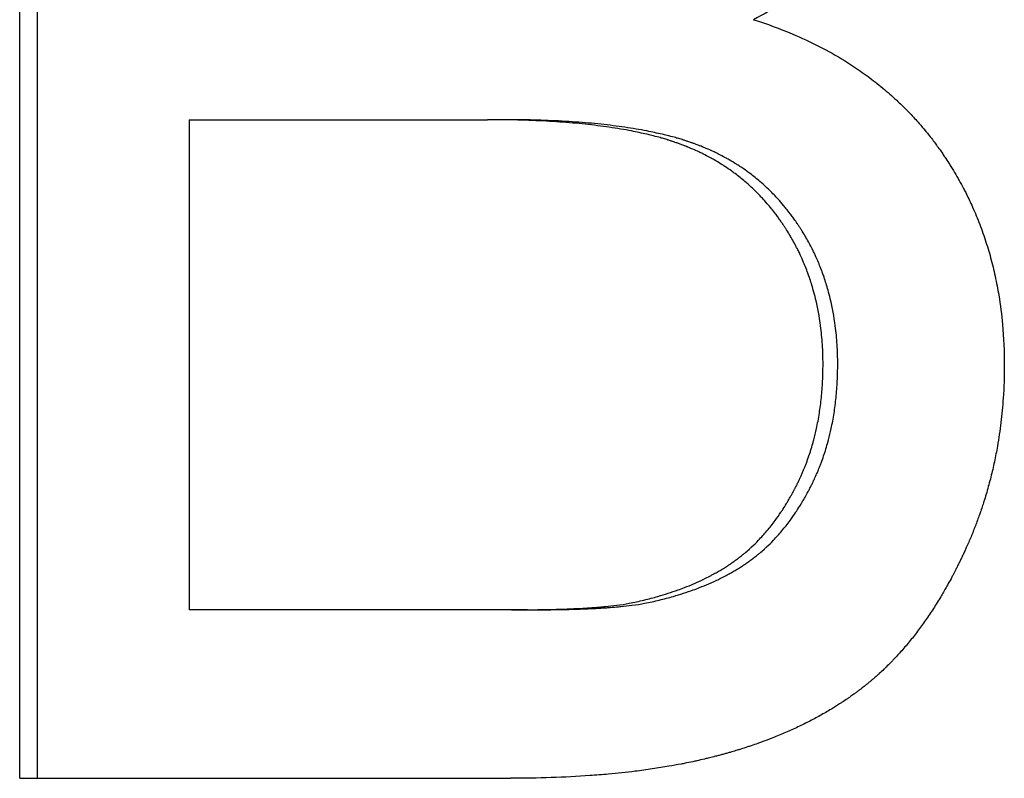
# Model space of a CAD drawing. Extents: x -2.8 to 2.8, y 0 to 10.1.
# Tile 4 of 14: x -1.123 to -0.874, y 7.695 to 7.886. Entities that reach past the tile are written whole.
import ezdxf

# ---------------------------------------------------------------- set-up
doc = ezdxf.new("R2010")
doc.units = 0
doc.header["$MEASUREMENT"] = 0
doc.layers.get('0').update_dxf_attribs({"linetype": 'CONTINUOUS'})

msp = doc.modelspace()

# ---------------------------------------------------------------- linework, layer by layer
for p, q in [((-1.1228, 7.69486), (-1.1228, 8.05486)), ((-1.08002, 7.86114), (-1.08002, 7.73739)), ((-1.08002, 7.86114), (-1.00459, 7.86114)), ((-1.00054, 7.86114), (-1.00459, 7.86114)), ((-0.99856, 7.73739), (-1.08002, 7.73739)), ((-0.99454, 7.73739), (-0.99856, 7.73739)), ((-1.1228, 7.69486), (-0.99882, 7.69486))]:
    msp.add_line(p, q)
msp.add_open_spline([(-1.11827, 7.69486), (-1.11827, 7.81486), (-1.11827, 7.93486), (-1.11827, 8.05486)], degree=3)
for points, knots in [([(-0.8905, 7.96267), (-0.8905, 7.96011), (-0.89061, 7.95757), (-0.89082, 7.95506), (-0.89098, 7.95318), (-0.89121, 7.95131), (-0.89149, 7.94946), (-0.89177, 7.9476), (-0.89212, 7.94576), (-0.89252, 7.94394), (-0.89266, 7.94333), (-0.8928, 7.94272), (-0.89295, 7.94212), (-0.89324, 7.94091), (-0.89357, 7.9397), (-0.89392, 7.9385), (-0.89409, 7.9379), (-0.89427, 7.93731), (-0.89446, 7.93671), (-0.89484, 7.93552), (-0.89524, 7.93433), (-0.89568, 7.93316), (-0.89589, 7.93257), (-0.89611, 7.93198), (-0.89634, 7.93139), (-0.89669, 7.93051), (-0.89704, 7.92964), (-0.89742, 7.92876), (-0.89779, 7.92789), (-0.89818, 7.92702), (-0.89859, 7.92616), (-0.89892, 7.92544), (-0.89927, 7.92472), (-0.89963, 7.924), (-0.8997, 7.92386), (-0.89977, 7.92372), (-0.89984, 7.92357), (-0.90006, 7.92315), (-0.90028, 7.92272), (-0.90051, 7.92229), (-0.90062, 7.92208), (-0.90073, 7.92186), (-0.90085, 7.92165), (-0.90107, 7.92122), (-0.90131, 7.9208), (-0.90154, 7.92037), (-0.90166, 7.92016), (-0.90178, 7.91995), (-0.9019, 7.91974), (-0.90202, 7.91953), (-0.90214, 7.91931), (-0.90226, 7.9191), (-0.9023, 7.91903), (-0.90234, 7.91896), (-0.90238, 7.91889), (-0.90251, 7.91868), (-0.90263, 7.91847), (-0.90275, 7.91826), (-0.90284, 7.91812), (-0.90292, 7.91798), (-0.903, 7.91784), (-0.90305, 7.91777), (-0.90309, 7.9177), (-0.90313, 7.91764), (-0.90321, 7.9175), (-0.9033, 7.91736), (-0.90338, 7.91722), (-0.90343, 7.91715), (-0.90347, 7.91708), (-0.90351, 7.91701), (-0.90364, 7.91681), (-0.90377, 7.9166), (-0.9039, 7.91639), (-0.90399, 7.91626), (-0.90407, 7.91612), (-0.90416, 7.91598), (-0.90434, 7.91571), (-0.90451, 7.91544), (-0.90469, 7.91517), (-0.90478, 7.91503), (-0.90487, 7.9149), (-0.90496, 7.91476), (-0.90523, 7.91436), (-0.90551, 7.91395), (-0.90579, 7.91356), (-0.90597, 7.91329), (-0.90616, 7.91302), (-0.90635, 7.91276), (-0.90673, 7.91223), (-0.90712, 7.91171), (-0.90751, 7.91119), (-0.90771, 7.91093), (-0.9079, 7.91067), (-0.9081, 7.91041), (-0.9087, 7.90964), (-0.90932, 7.90888), (-0.90995, 7.90812), (-0.91037, 7.90762), (-0.9108, 7.90712), (-0.91123, 7.90663), (-0.9121, 7.90565), (-0.913, 7.90468), (-0.91393, 7.90373), (-0.91439, 7.90325), (-0.91486, 7.90278), (-0.91534, 7.90232), (-0.91677, 7.90092), (-0.91826, 7.89956), (-0.91981, 7.89824), (-0.92085, 7.89736), (-0.92191, 7.8965), (-0.923, 7.89566), (-0.92519, 7.89397), (-0.92748, 7.89235), (-0.92989, 7.89081), (-0.93229, 7.88926), (-0.93481, 7.88779), (-0.93743, 7.88639)], [0, 0, 0, 0, 0.166667, 0.166667, 0.166667, 0.291667, 0.291667, 0.291667, 0.416667, 0.416667, 0.416667, 0.458333, 0.458333, 0.458333, 0.541667, 0.541667, 0.541667, 0.583333, 0.583333, 0.583333, 0.666667, 0.666667, 0.666667, 0.708333, 0.708333, 0.708333, 0.770833, 0.770833, 0.770833, 0.833333, 0.833333, 0.833333, 0.885417, 0.885417, 0.885417, 0.895833, 0.895833, 0.895833, 0.927083, 0.927083, 0.927083, 0.942708, 0.942708, 0.942708, 0.973958, 0.973958, 0.973958, 0.989583, 0.989583, 0.989583, 1.005208, 1.005208, 1.005208, 1.010417, 1.010417, 1.010417, 1.026042, 1.026042, 1.026042, 1.036458, 1.036458, 1.036458, 1.041667, 1.041667, 1.041667, 1.052083, 1.052083, 1.052083, 1.057292, 1.057292, 1.057292, 1.072917, 1.072917, 1.072917, 1.083333, 1.083333, 1.083333, 1.104167, 1.104167, 1.104167, 1.114583, 1.114583, 1.114583, 1.145833, 1.145833, 1.145833, 1.166667, 1.166667, 1.166667, 1.208333, 1.208333, 1.208333, 1.229167, 1.229167, 1.229167, 1.291667, 1.291667, 1.291667, 1.333333, 1.333333, 1.333333, 1.416667, 1.416667, 1.416667, 1.458333, 1.458333, 1.458333, 1.583333, 1.583333, 1.583333, 1.666667, 1.666667, 1.666667, 1.833333, 1.833333, 1.833333, 2, 2, 2, 2]), ([(-0.93743, 7.88639), (-0.93404, 7.88532), (-0.93079, 7.88413), (-0.92766, 7.88281), (-0.92531, 7.88183), (-0.92304, 7.88077), (-0.92084, 7.87964), (-0.91863, 7.87851), (-0.91651, 7.87732), (-0.91445, 7.87605), (-0.91377, 7.87563), (-0.91309, 7.8752), (-0.91242, 7.87476), (-0.91108, 7.87388), (-0.90978, 7.87298), (-0.90851, 7.87204), (-0.90787, 7.87157), (-0.90724, 7.87109), (-0.90663, 7.87061), (-0.90539, 7.86964), (-0.90418, 7.86864), (-0.90301, 7.86761), (-0.90242, 7.86709), (-0.90184, 7.86657), (-0.90127, 7.86604), (-0.90041, 7.86524), (-0.89958, 7.86442), (-0.89876, 7.86359), (-0.89849, 7.86332), (-0.89821, 7.86304), (-0.89795, 7.86275), (-0.89714, 7.86191), (-0.89635, 7.86105), (-0.89558, 7.86017), (-0.89507, 7.85959), (-0.89456, 7.85899), (-0.89407, 7.85839), (-0.89382, 7.85809), (-0.89357, 7.85779), (-0.89333, 7.85748), (-0.89296, 7.85703), (-0.8926, 7.85656), (-0.89224, 7.8561), (-0.89195, 7.85571), (-0.89165, 7.85532), (-0.89136, 7.85493), (-0.89119, 7.85469), (-0.89101, 7.85445), (-0.89084, 7.85421), (-0.8905, 7.85374), (-0.89016, 7.85325), (-0.88982, 7.85277), (-0.8896, 7.85245), (-0.88938, 7.85212), (-0.88916, 7.8518), (-0.88905, 7.85164), (-0.88894, 7.85147), (-0.88884, 7.85131), (-0.88851, 7.85082), (-0.88819, 7.85033), (-0.88788, 7.84983), (-0.88767, 7.8495), (-0.88747, 7.84917), (-0.88726, 7.84884), (-0.88685, 7.84818), (-0.88645, 7.84751), (-0.88607, 7.84683), (-0.88587, 7.84649), (-0.88568, 7.84616), (-0.88549, 7.84582), (-0.88511, 7.84514), (-0.88474, 7.84445), (-0.88438, 7.84376), (-0.8842, 7.84342), (-0.88402, 7.84307), (-0.88384, 7.84272), (-0.88332, 7.84168), (-0.88281, 7.84063), (-0.88233, 7.83957), (-0.882, 7.83886), (-0.88169, 7.83814), (-0.88139, 7.83742), (-0.88078, 7.83599), (-0.88021, 7.83453), (-0.87968, 7.83305), (-0.87941, 7.83231), (-0.87915, 7.83157), (-0.87891, 7.83082), (-0.87841, 7.82932), (-0.87796, 7.82781), (-0.87754, 7.82627), (-0.87733, 7.8255), (-0.87713, 7.82473), (-0.87694, 7.82395), (-0.87656, 7.82239), (-0.87622, 7.82082), (-0.87591, 7.81922), (-0.87576, 7.81842), (-0.87562, 7.81762), (-0.87548, 7.81681), (-0.87509, 7.81439), (-0.87477, 7.81192), (-0.87454, 7.80941), (-0.87424, 7.80606), (-0.87409, 7.80264), (-0.87409, 7.79913)], [0, 0, 0, 0, 0.166667, 0.166667, 0.166667, 0.291667, 0.291667, 0.291667, 0.416667, 0.416667, 0.416667, 0.458333, 0.458333, 0.458333, 0.541667, 0.541667, 0.541667, 0.583333, 0.583333, 0.583333, 0.666667, 0.666667, 0.666667, 0.708333, 0.708333, 0.708333, 0.770833, 0.770833, 0.770833, 0.791667, 0.791667, 0.791667, 0.854167, 0.854167, 0.854167, 0.895833, 0.895833, 0.895833, 0.916667, 0.916667, 0.916667, 0.947917, 0.947917, 0.947917, 0.973958, 0.973958, 0.973958, 0.989583, 0.989583, 0.989583, 1.020833, 1.020833, 1.020833, 1.041667, 1.041667, 1.041667, 1.052083, 1.052083, 1.052083, 1.083333, 1.083333, 1.083333, 1.104167, 1.104167, 1.104167, 1.145833, 1.145833, 1.145833, 1.166667, 1.166667, 1.166667, 1.208333, 1.208333, 1.208333, 1.229167, 1.229167, 1.229167, 1.291667, 1.291667, 1.291667, 1.333333, 1.333333, 1.333333, 1.416667, 1.416667, 1.416667, 1.458333, 1.458333, 1.458333, 1.541667, 1.541667, 1.541667, 1.583333, 1.583333, 1.583333, 1.666667, 1.666667, 1.666667, 1.708333, 1.708333, 1.708333, 1.833333, 1.833333, 1.833333, 2, 2, 2, 2]), ([(-0.91988, 7.79941), (-0.91988, 7.80107), (-0.91993, 7.80272), (-0.92003, 7.80433), (-0.92013, 7.80595), (-0.92029, 7.80753), (-0.92049, 7.80909), (-0.9208, 7.81144), (-0.92122, 7.81372), (-0.92175, 7.81593), (-0.92193, 7.81667), (-0.92212, 7.81741), (-0.92233, 7.81813), (-0.92264, 7.81922), (-0.92297, 7.8203), (-0.92333, 7.82135), (-0.92346, 7.82171), (-0.92358, 7.82206), (-0.92371, 7.82241), (-0.92409, 7.82346), (-0.9245, 7.82449), (-0.92494, 7.82551), (-0.92524, 7.82618), (-0.92554, 7.82686), (-0.92586, 7.82752), (-0.92602, 7.82785), (-0.92618, 7.82818), (-0.92635, 7.82851), (-0.9266, 7.82901), (-0.92685, 7.8295), (-0.92712, 7.82998), (-0.92738, 7.83047), (-0.92765, 7.83095), (-0.92793, 7.83143), (-0.92802, 7.83159), (-0.92811, 7.83175), (-0.92821, 7.83191), (-0.92849, 7.83238), (-0.92878, 7.83285), (-0.92908, 7.83332), (-0.92922, 7.83356), (-0.92937, 7.83379), (-0.92953, 7.83402), (-0.92968, 7.83425), (-0.92983, 7.83448), (-0.92999, 7.83471), (-0.93004, 7.83479), (-0.93009, 7.83487), (-0.93014, 7.83494), (-0.9304, 7.83532), (-0.93066, 7.8357), (-0.93093, 7.83607), (-0.93114, 7.83637), (-0.93136, 7.83666), (-0.93158, 7.83695), (-0.93169, 7.8371), (-0.9318, 7.83724), (-0.93191, 7.83739), (-0.93224, 7.83782), (-0.93257, 7.83825), (-0.93291, 7.83867), (-0.93314, 7.83895), (-0.93337, 7.83923), (-0.9336, 7.8395), (-0.93406, 7.84005), (-0.93454, 7.84059), (-0.93502, 7.84111), (-0.93526, 7.84138), (-0.9355, 7.84164), (-0.93575, 7.84189), (-0.93648, 7.84266), (-0.93724, 7.84341), (-0.93802, 7.84413), (-0.93854, 7.84461), (-0.93907, 7.84508), (-0.9396, 7.84554), (-0.94041, 7.84622), (-0.94123, 7.84688), (-0.94208, 7.84752), (-0.94236, 7.84773), (-0.94265, 7.84794), (-0.94293, 7.84814), (-0.94351, 7.84856), (-0.94409, 7.84896), (-0.94468, 7.84934), (-0.94498, 7.84954), (-0.94528, 7.84973), (-0.94558, 7.84992), (-0.94618, 7.8503), (-0.94679, 7.85066), (-0.94741, 7.85102), (-0.94772, 7.85119), (-0.94803, 7.85137), (-0.94834, 7.85154), (-0.94897, 7.85188), (-0.94961, 7.85221), (-0.95026, 7.85253), (-0.95058, 7.85269), (-0.95091, 7.85285), (-0.95123, 7.85301), (-0.95173, 7.85324), (-0.95222, 7.85346), (-0.95273, 7.85368), (-0.95289, 7.85375), (-0.95306, 7.85383), (-0.95323, 7.8539), (-0.95348, 7.854), (-0.95374, 7.85411), (-0.95399, 7.85421), (-0.95408, 7.85425), (-0.95416, 7.85428), (-0.95425, 7.85432), (-0.95442, 7.85439), (-0.95459, 7.85445), (-0.95476, 7.85452), (-0.95485, 7.85456), (-0.95493, 7.85459), (-0.95502, 7.85462), (-0.95519, 7.85469), (-0.95537, 7.85475), (-0.95554, 7.85482), (-0.9558, 7.85492), (-0.95606, 7.85501), (-0.95633, 7.85511), (-0.95641, 7.85514), (-0.9565, 7.85517), (-0.95659, 7.8552), (-0.95685, 7.85529), (-0.95712, 7.85539), (-0.95739, 7.85548), (-0.95757, 7.85554), (-0.95775, 7.8556), (-0.95794, 7.85566), (-0.95803, 7.85569), (-0.95812, 7.85572), (-0.95821, 7.85575), (-0.95849, 7.85584), (-0.95876, 7.85593), (-0.95905, 7.85601), (-0.95923, 7.85607), (-0.95942, 7.85613), (-0.95961, 7.85619), (-0.95999, 7.8563), (-0.96037, 7.85641), (-0.96076, 7.85652), (-0.96096, 7.85658), (-0.96115, 7.85663), (-0.96135, 7.85669), (-0.96194, 7.85685), (-0.96254, 7.857), (-0.96316, 7.85716), (-0.96356, 7.85726), (-0.96398, 7.85736), (-0.96439, 7.85746), (-0.96565, 7.85775), (-0.96694, 7.85803), (-0.96828, 7.85829), (-0.96917, 7.85846), (-0.97008, 7.85863), (-0.97101, 7.85879), (-0.97288, 7.8591), (-0.97481, 7.85938), (-0.97682, 7.85963), (-0.97783, 7.85976), (-0.97886, 7.85988), (-0.9799, 7.85999), (-0.98199, 7.86021), (-0.98415, 7.8604), (-0.98639, 7.86055), (-0.98751, 7.86063), (-0.98865, 7.8607), (-0.98981, 7.86077), (-0.99212, 7.86089), (-0.99451, 7.86099), (-0.99697, 7.86105), (-0.99944, 7.86111), (-1.00198, 7.86114), (-1.00459, 7.86114)], [0, 0, 0, 0, 0.125, 0.125, 0.125, 0.25, 0.25, 0.25, 0.4375, 0.4375, 0.4375, 0.5, 0.5, 0.5, 0.59375, 0.59375, 0.59375, 0.625, 0.625, 0.625, 0.71875, 0.71875, 0.71875, 0.78125, 0.78125, 0.78125, 0.8125, 0.8125, 0.8125, 0.859375, 0.859375, 0.859375, 0.90625, 0.90625, 0.90625, 0.921875, 0.921875, 0.921875, 0.96875, 0.96875, 0.96875, 0.992188, 0.992188, 0.992188, 1.015625, 1.015625, 1.015625, 1.023438, 1.023438, 1.023438, 1.0625, 1.0625, 1.0625, 1.09375, 1.09375, 1.09375, 1.109375, 1.109375, 1.109375, 1.15625, 1.15625, 1.15625, 1.1875, 1.1875, 1.1875, 1.25, 1.25, 1.25, 1.28125, 1.28125, 1.28125, 1.375, 1.375, 1.375, 1.4375, 1.4375, 1.4375, 1.53125, 1.53125, 1.53125, 1.5625, 1.5625, 1.5625, 1.625, 1.625, 1.625, 1.65625, 1.65625, 1.65625, 1.71875, 1.71875, 1.71875, 1.75, 1.75, 1.75, 1.8125, 1.8125, 1.8125, 1.84375, 1.84375, 1.84375, 1.890625, 1.890625, 1.890625, 1.90625, 1.90625, 1.90625, 1.929688, 1.929688, 1.929688, 1.9375, 1.9375, 1.9375, 1.953125, 1.953125, 1.953125, 1.960938, 1.960938, 1.960938, 1.976562, 1.976562, 1.976562, 2, 2, 2, 2.007812, 2.007812, 2.007812, 2.03125, 2.03125, 2.03125, 2.046875, 2.046875, 2.046875, 2.054688, 2.054688, 2.054688, 2.078125, 2.078125, 2.078125, 2.09375, 2.09375, 2.09375, 2.125, 2.125, 2.125, 2.140625, 2.140625, 2.140625, 2.1875, 2.1875, 2.1875, 2.21875, 2.21875, 2.21875, 2.3125, 2.3125, 2.3125, 2.375, 2.375, 2.375, 2.5, 2.5, 2.5, 2.5625, 2.5625, 2.5625, 2.6875, 2.6875, 2.6875, 2.75, 2.75, 2.75, 2.875, 2.875, 2.875, 3, 3, 3, 3]), ([(-0.91617, 7.79941), (-0.91617, 7.80107), (-0.91622, 7.80272), (-0.91632, 7.80433), (-0.91642, 7.80595), (-0.91657, 7.80753), (-0.91678, 7.80909), (-0.91708, 7.81144), (-0.9175, 7.81372), (-0.91804, 7.81593), (-0.91822, 7.81667), (-0.91841, 7.81741), (-0.91861, 7.81813), (-0.91891, 7.81922), (-0.91925, 7.8203), (-0.91961, 7.82135), (-0.91973, 7.82171), (-0.91986, 7.82206), (-0.91998, 7.82241), (-0.92036, 7.82346), (-0.92077, 7.82449), (-0.92121, 7.82551), (-0.92151, 7.82618), (-0.92181, 7.82686), (-0.92213, 7.82752), (-0.92229, 7.82785), (-0.92245, 7.82818), (-0.92261, 7.82851), (-0.92286, 7.82901), (-0.92312, 7.8295), (-0.92338, 7.82998), (-0.92364, 7.83047), (-0.92391, 7.83095), (-0.92419, 7.83143), (-0.92428, 7.83159), (-0.92437, 7.83175), (-0.92447, 7.83191), (-0.92475, 7.83238), (-0.92503, 7.83285), (-0.92533, 7.83332), (-0.92548, 7.83356), (-0.92563, 7.83379), (-0.92578, 7.83402), (-0.92593, 7.83425), (-0.92608, 7.83448), (-0.92624, 7.83471), (-0.92629, 7.83479), (-0.92634, 7.83487), (-0.92639, 7.83494), (-0.92665, 7.83532), (-0.92691, 7.8357), (-0.92718, 7.83607), (-0.92739, 7.83637), (-0.9276, 7.83666), (-0.92782, 7.83695), (-0.92793, 7.8371), (-0.92804, 7.83724), (-0.92815, 7.83739), (-0.92848, 7.83782), (-0.92881, 7.83825), (-0.92915, 7.83867), (-0.92938, 7.83895), (-0.92961, 7.83923), (-0.92984, 7.8395), (-0.9303, 7.84005), (-0.93077, 7.84059), (-0.93125, 7.84111), (-0.93149, 7.84138), (-0.93173, 7.84164), (-0.93197, 7.84189), (-0.93271, 7.84266), (-0.93346, 7.84341), (-0.93424, 7.84413), (-0.93475, 7.84461), (-0.93528, 7.84508), (-0.93581, 7.84554), (-0.93662, 7.84622), (-0.93744, 7.84688), (-0.93828, 7.84752), (-0.93856, 7.84773), (-0.93885, 7.84794), (-0.93913, 7.84814), (-0.9397, 7.84856), (-0.94028, 7.84896), (-0.94087, 7.84934), (-0.94117, 7.84954), (-0.94147, 7.84973), (-0.94177, 7.84992), (-0.94236, 7.8503), (-0.94297, 7.85066), (-0.94359, 7.85102), (-0.9439, 7.85119), (-0.94421, 7.85137), (-0.94452, 7.85154), (-0.94515, 7.85188), (-0.94578, 7.85221), (-0.94643, 7.85253), (-0.94675, 7.85269), (-0.94707, 7.85285), (-0.9474, 7.85301), (-0.94789, 7.85324), (-0.94838, 7.85346), (-0.94888, 7.85368), (-0.94905, 7.85375), (-0.94922, 7.85383), (-0.94939, 7.8539), (-0.94964, 7.854), (-0.94989, 7.85411), (-0.95015, 7.85421), (-0.95023, 7.85425), (-0.95032, 7.85428), (-0.9504, 7.85432), (-0.95057, 7.85439), (-0.95074, 7.85445), (-0.95091, 7.85452), (-0.951, 7.85456), (-0.95108, 7.85459), (-0.95117, 7.85462), (-0.95134, 7.85469), (-0.95151, 7.85475), (-0.95169, 7.85482), (-0.95195, 7.85492), (-0.95221, 7.85501), (-0.95247, 7.85511), (-0.95256, 7.85514), (-0.95264, 7.85517), (-0.95273, 7.8552), (-0.953, 7.85529), (-0.95326, 7.85539), (-0.95353, 7.85548), (-0.95371, 7.85554), (-0.95389, 7.8556), (-0.95407, 7.85566), (-0.95416, 7.85569), (-0.95426, 7.85572), (-0.95435, 7.85575), (-0.95462, 7.85584), (-0.9549, 7.85593), (-0.95518, 7.85601), (-0.95537, 7.85607), (-0.95555, 7.85613), (-0.95574, 7.85619), (-0.95612, 7.8563), (-0.9565, 7.85641), (-0.95689, 7.85652), (-0.95708, 7.85658), (-0.95728, 7.85663), (-0.95747, 7.85669), (-0.95806, 7.85685), (-0.95866, 7.857), (-0.95927, 7.85716), (-0.95968, 7.85726), (-0.96009, 7.85736), (-0.96051, 7.85746), (-0.96175, 7.85775), (-0.96304, 7.85803), (-0.96438, 7.85829), (-0.96527, 7.85846), (-0.96617, 7.85863), (-0.9671, 7.85879), (-0.96895, 7.8591), (-0.97088, 7.85938), (-0.97289, 7.85963), (-0.97389, 7.85976), (-0.97491, 7.85988), (-0.97595, 7.85999), (-0.97803, 7.86021), (-0.98018, 7.8604), (-0.98241, 7.86055), (-0.98353, 7.86063), (-0.98466, 7.8607), (-0.98581, 7.86077), (-0.98812, 7.86089), (-0.9905, 7.86099), (-0.99295, 7.86105), (-0.99541, 7.86111), (-0.99794, 7.86114), (-1.00054, 7.86114)], [0, 0, 0, 0, 0.125, 0.125, 0.125, 0.25, 0.25, 0.25, 0.4375, 0.4375, 0.4375, 0.5, 0.5, 0.5, 0.59375, 0.59375, 0.59375, 0.625, 0.625, 0.625, 0.71875, 0.71875, 0.71875, 0.78125, 0.78125, 0.78125, 0.8125, 0.8125, 0.8125, 0.859375, 0.859375, 0.859375, 0.90625, 0.90625, 0.90625, 0.921875, 0.921875, 0.921875, 0.96875, 0.96875, 0.96875, 0.992188, 0.992188, 0.992188, 1.015625, 1.015625, 1.015625, 1.023438, 1.023438, 1.023438, 1.0625, 1.0625, 1.0625, 1.09375, 1.09375, 1.09375, 1.109375, 1.109375, 1.109375, 1.15625, 1.15625, 1.15625, 1.1875, 1.1875, 1.1875, 1.25, 1.25, 1.25, 1.28125, 1.28125, 1.28125, 1.375, 1.375, 1.375, 1.4375, 1.4375, 1.4375, 1.53125, 1.53125, 1.53125, 1.5625, 1.5625, 1.5625, 1.625, 1.625, 1.625, 1.65625, 1.65625, 1.65625, 1.71875, 1.71875, 1.71875, 1.75, 1.75, 1.75, 1.8125, 1.8125, 1.8125, 1.84375, 1.84375, 1.84375, 1.890625, 1.890625, 1.890625, 1.90625, 1.90625, 1.90625, 1.929688, 1.929688, 1.929688, 1.9375, 1.9375, 1.9375, 1.953125, 1.953125, 1.953125, 1.960938, 1.960938, 1.960938, 1.976562, 1.976562, 1.976562, 2, 2, 2, 2.007812, 2.007812, 2.007812, 2.03125, 2.03125, 2.03125, 2.046875, 2.046875, 2.046875, 2.054688, 2.054688, 2.054688, 2.078125, 2.078125, 2.078125, 2.09375, 2.09375, 2.09375, 2.125, 2.125, 2.125, 2.140625, 2.140625, 2.140625, 2.1875, 2.1875, 2.1875, 2.21875, 2.21875, 2.21875, 2.3125, 2.3125, 2.3125, 2.375, 2.375, 2.375, 2.5, 2.5, 2.5, 2.5625, 2.5625, 2.5625, 2.6875, 2.6875, 2.6875, 2.75, 2.75, 2.75, 2.875, 2.875, 2.875, 3, 3, 3, 3]), ([(-0.87409, 7.79913), (-0.87409, 7.79633), (-0.87418, 7.79355), (-0.87437, 7.79082), (-0.8745, 7.78876), (-0.8747, 7.78673), (-0.87494, 7.78471), (-0.87518, 7.78269), (-0.87548, 7.78069), (-0.87583, 7.77871), (-0.87594, 7.77805), (-0.87606, 7.7774), (-0.87619, 7.77674), (-0.87645, 7.77543), (-0.87672, 7.77413), (-0.87702, 7.77283), (-0.87718, 7.77218), (-0.87733, 7.77154), (-0.87749, 7.77089), (-0.87782, 7.76961), (-0.87817, 7.76833), (-0.87854, 7.76706), (-0.87872, 7.76642), (-0.87891, 7.76579), (-0.87911, 7.76516), (-0.8794, 7.76421), (-0.87971, 7.76327), (-0.88003, 7.76233), (-0.88014, 7.76202), (-0.88025, 7.76171), (-0.88036, 7.7614), (-0.88069, 7.76046), (-0.88103, 7.75953), (-0.88139, 7.75861), (-0.88157, 7.75815), (-0.88175, 7.75768), (-0.88193, 7.75722), (-0.88212, 7.75676), (-0.88231, 7.75631), (-0.8825, 7.75585), (-0.88269, 7.75539), (-0.88288, 7.75493), (-0.88308, 7.75448), (-0.88328, 7.75402), (-0.88348, 7.75357), (-0.88368, 7.75312), (-0.88375, 7.75296), (-0.88382, 7.75281), (-0.88389, 7.75266), (-0.88402, 7.75236), (-0.88416, 7.75206), (-0.8843, 7.75176), (-0.88437, 7.75161), (-0.88444, 7.75146), (-0.88451, 7.75131), (-0.88465, 7.75101), (-0.88479, 7.75072), (-0.88493, 7.75042), (-0.88501, 7.75027), (-0.88508, 7.75013), (-0.88515, 7.74998), (-0.88529, 7.74969), (-0.88543, 7.74939), (-0.88558, 7.7491), (-0.88565, 7.74896), (-0.88572, 7.74881), (-0.88579, 7.74867), (-0.88594, 7.74838), (-0.88608, 7.74809), (-0.88623, 7.7478), (-0.8863, 7.74766), (-0.88637, 7.74752), (-0.88644, 7.74737), (-0.88666, 7.74694), (-0.88688, 7.74652), (-0.88711, 7.7461), (-0.88725, 7.74582), (-0.8874, 7.74554), (-0.88755, 7.74526), (-0.88785, 7.7447), (-0.88815, 7.74415), (-0.88846, 7.74361), (-0.88861, 7.74333), (-0.88876, 7.74306), (-0.88892, 7.74279), (-0.88938, 7.74199), (-0.88984, 7.74119), (-0.89031, 7.74041), (-0.89063, 7.73988), (-0.89095, 7.73937), (-0.89127, 7.73886), (-0.89191, 7.73784), (-0.89256, 7.73684), (-0.89322, 7.73586), (-0.89355, 7.73537), (-0.89388, 7.73489), (-0.89422, 7.73442), (-0.89489, 7.73346), (-0.89557, 7.73253), (-0.89627, 7.73163), (-0.89661, 7.73117), (-0.89696, 7.73072), (-0.89731, 7.73028), (-0.89802, 7.7294), (-0.89873, 7.72854), (-0.89946, 7.7277), (-0.89982, 7.72728), (-0.90018, 7.72687), (-0.90055, 7.72646), (-0.9011, 7.72585), (-0.90166, 7.72525), (-0.90222, 7.72466), (-0.90241, 7.72447), (-0.9026, 7.72427), (-0.90279, 7.72408), (-0.90316, 7.72369), (-0.90355, 7.72332), (-0.90393, 7.72294), (-0.90412, 7.72276), (-0.90431, 7.72257), (-0.90451, 7.72239), (-0.90489, 7.72202), (-0.90528, 7.72166), (-0.90567, 7.7213), (-0.90587, 7.72112), (-0.90606, 7.72095), (-0.90626, 7.72077), (-0.90656, 7.72051), (-0.90685, 7.72025), (-0.90715, 7.71999), (-0.90725, 7.71991), (-0.90735, 7.71982), (-0.90745, 7.71974), (-0.90765, 7.71957), (-0.90785, 7.7194), (-0.90805, 7.71923), (-0.90815, 7.71915), (-0.90825, 7.71906), (-0.90835, 7.71898), (-0.90855, 7.71882), (-0.90875, 7.71865), (-0.90896, 7.71849), (-0.90906, 7.71841), (-0.90916, 7.71833), (-0.90926, 7.71825), (-0.90957, 7.718), (-0.90988, 7.71776), (-0.91019, 7.71752), (-0.9104, 7.71736), (-0.91061, 7.7172), (-0.91082, 7.71704), (-0.91092, 7.71697), (-0.91103, 7.71689), (-0.91113, 7.71681), (-0.91134, 7.71665), (-0.91155, 7.71649), (-0.91177, 7.71634), (-0.91187, 7.71626), (-0.91198, 7.71618), (-0.91209, 7.71611), (-0.91241, 7.71587), (-0.91273, 7.71564), (-0.91306, 7.71542), (-0.91327, 7.71526), (-0.91349, 7.71511), (-0.91371, 7.71496), (-0.91415, 7.71466), (-0.91459, 7.71436), (-0.91504, 7.71407), (-0.91526, 7.71392), (-0.91549, 7.71378), (-0.91572, 7.71363), (-0.91639, 7.71319), (-0.91708, 7.71276), (-0.91778, 7.71234), (-0.91824, 7.71206), (-0.91871, 7.71178), (-0.91918, 7.71151), (-0.92013, 7.71096), (-0.92109, 7.71042), (-0.92207, 7.7099), (-0.92256, 7.70964), (-0.92306, 7.70938), (-0.92356, 7.70913), (-0.92455, 7.70862), (-0.92557, 7.70813), (-0.9266, 7.70764), (-0.92712, 7.7074), (-0.92764, 7.70716), (-0.92816, 7.70693), (-0.92921, 7.70646), (-0.93028, 7.70601), (-0.93136, 7.70556), (-0.9319, 7.70534), (-0.93245, 7.70513), (-0.933, 7.70491), (-0.93382, 7.70459), (-0.93466, 7.70428), (-0.9355, 7.70397), (-0.93578, 7.70387), (-0.93607, 7.70377), (-0.93635, 7.70366), (-0.93692, 7.70346), (-0.93749, 7.70327), (-0.93806, 7.70307), (-0.93835, 7.70297), (-0.93864, 7.70288), (-0.93893, 7.70278), (-0.93951, 7.70259), (-0.94009, 7.7024), (-0.94068, 7.70222), (-0.94098, 7.70213), (-0.94127, 7.70204), (-0.94157, 7.70195), (-0.94201, 7.70181), (-0.94246, 7.70168), (-0.94291, 7.70154), (-0.94306, 7.7015), (-0.94321, 7.70146), (-0.94336, 7.70141), (-0.94366, 7.70133), (-0.94396, 7.70124), (-0.94426, 7.70115), (-0.94441, 7.70111), (-0.94457, 7.70107), (-0.94472, 7.70103), (-0.94502, 7.70094), (-0.94533, 7.70086), (-0.94563, 7.70077), (-0.94579, 7.70073), (-0.94594, 7.70069), (-0.94609, 7.70065), (-0.9464, 7.70057), (-0.94671, 7.70049), (-0.94702, 7.70041), (-0.94718, 7.70037), (-0.94733, 7.70033), (-0.94749, 7.70029), (-0.94795, 7.70017), (-0.94843, 7.70005), (-0.9489, 7.69994), (-0.94922, 7.69986), (-0.94953, 7.69978), (-0.94985, 7.69971), (-0.95049, 7.69956), (-0.95113, 7.69941), (-0.95178, 7.69927), (-0.95211, 7.6992), (-0.95243, 7.69912), (-0.95276, 7.69905), (-0.95342, 7.69892), (-0.95408, 7.69878), (-0.95474, 7.69865), (-0.95508, 7.69858), (-0.95541, 7.69851), (-0.95575, 7.69845), (-0.95676, 7.69826), (-0.95778, 7.69807), (-0.95881, 7.69789), (-0.9595, 7.69777), (-0.96019, 7.69766), (-0.96089, 7.69755), (-0.9623, 7.69732), (-0.96372, 7.69711), (-0.96516, 7.69692), (-0.96589, 7.69682), (-0.96662, 7.69672), (-0.96735, 7.69663), (-0.96955, 7.69636), (-0.97181, 7.69612), (-0.97411, 7.69591), (-0.97564, 7.69577), (-0.9772, 7.69565), (-0.97878, 7.69553), (-0.98194, 7.69531), (-0.98519, 7.69514), (-0.98853, 7.69503), (-0.99187, 7.69492), (-0.9953, 7.69486), (-0.99882, 7.69486)], [0, 0, 0, 0, 0.166667, 0.166667, 0.166667, 0.291667, 0.291667, 0.291667, 0.416667, 0.416667, 0.416667, 0.458333, 0.458333, 0.458333, 0.541667, 0.541667, 0.541667, 0.583333, 0.583333, 0.583333, 0.666667, 0.666667, 0.666667, 0.708333, 0.708333, 0.708333, 0.770833, 0.770833, 0.770833, 0.791667, 0.791667, 0.791667, 0.854167, 0.854167, 0.854167, 0.885417, 0.885417, 0.885417, 0.916667, 0.916667, 0.916667, 0.947917, 0.947917, 0.947917, 0.979167, 0.979167, 0.979167, 0.989583, 0.989583, 0.989583, 1.010417, 1.010417, 1.010417, 1.020833, 1.020833, 1.020833, 1.041667, 1.041667, 1.041667, 1.052083, 1.052083, 1.052083, 1.072917, 1.072917, 1.072917, 1.083333, 1.083333, 1.083333, 1.104167, 1.104167, 1.104167, 1.114583, 1.114583, 1.114583, 1.145833, 1.145833, 1.145833, 1.166667, 1.166667, 1.166667, 1.208333, 1.208333, 1.208333, 1.229167, 1.229167, 1.229167, 1.291667, 1.291667, 1.291667, 1.333333, 1.333333, 1.333333, 1.416667, 1.416667, 1.416667, 1.458333, 1.458333, 1.458333, 1.541667, 1.541667, 1.541667, 1.583333, 1.583333, 1.583333, 1.666667, 1.666667, 1.666667, 1.708333, 1.708333, 1.708333, 1.770833, 1.770833, 1.770833, 1.791667, 1.791667, 1.791667, 1.833333, 1.833333, 1.833333, 1.854167, 1.854167, 1.854167, 1.895833, 1.895833, 1.895833, 1.916667, 1.916667, 1.916667, 1.947917, 1.947917, 1.947917, 1.958333, 1.958333, 1.958333, 1.979167, 1.979167, 1.979167, 1.989583, 1.989583, 1.989583, 2.010417, 2.010417, 2.010417, 2.020833, 2.020833, 2.020833, 2.052083, 2.052083, 2.052083, 2.072917, 2.072917, 2.072917, 2.083333, 2.083333, 2.083333, 2.104167, 2.104167, 2.104167, 2.114583, 2.114583, 2.114583, 2.145833, 2.145833, 2.145833, 2.166667, 2.166667, 2.166667, 2.208333, 2.208333, 2.208333, 2.229167, 2.229167, 2.229167, 2.291667, 2.291667, 2.291667, 2.333333, 2.333333, 2.333333, 2.416667, 2.416667, 2.416667, 2.458333, 2.458333, 2.458333, 2.541667, 2.541667, 2.541667, 2.583333, 2.583333, 2.583333, 2.666667, 2.666667, 2.666667, 2.708333, 2.708333, 2.708333, 2.770833, 2.770833, 2.770833, 2.791667, 2.791667, 2.791667, 2.833333, 2.833333, 2.833333, 2.854167, 2.854167, 2.854167, 2.895833, 2.895833, 2.895833, 2.916667, 2.916667, 2.916667, 2.947917, 2.947917, 2.947917, 2.958333, 2.958333, 2.958333, 2.979167, 2.979167, 2.979167, 2.989583, 2.989583, 2.989583, 3.010417, 3.010417, 3.010417, 3.020833, 3.020833, 3.020833, 3.041667, 3.041667, 3.041667, 3.052083, 3.052083, 3.052083, 3.083333, 3.083333, 3.083333, 3.104167, 3.104167, 3.104167, 3.145833, 3.145833, 3.145833, 3.166667, 3.166667, 3.166667, 3.208333, 3.208333, 3.208333, 3.229167, 3.229167, 3.229167, 3.291667, 3.291667, 3.291667, 3.333333, 3.333333, 3.333333, 3.416667, 3.416667, 3.416667, 3.458333, 3.458333, 3.458333, 3.583333, 3.583333, 3.583333, 3.666667, 3.666667, 3.666667, 3.833333, 3.833333, 3.833333, 4, 4, 4, 4]), ([(-0.96884, 7.73904), (-0.96758, 7.73929), (-0.96634, 7.73956), (-0.96513, 7.73985), (-0.96392, 7.74015), (-0.96273, 7.74046), (-0.96157, 7.74079), (-0.95983, 7.74129), (-0.95814, 7.74183), (-0.95651, 7.74242), (-0.95597, 7.74261), (-0.95543, 7.74281), (-0.9549, 7.74302), (-0.95411, 7.74333), (-0.95332, 7.74365), (-0.95256, 7.74398), (-0.9523, 7.74409), (-0.95205, 7.7442), (-0.9518, 7.74431), (-0.95104, 7.74465), (-0.9503, 7.745), (-0.94957, 7.74536), (-0.94908, 7.7456), (-0.9486, 7.74585), (-0.94813, 7.7461), (-0.94789, 7.74623), (-0.94766, 7.74635), (-0.94743, 7.74648), (-0.94708, 7.74667), (-0.94673, 7.74687), (-0.94639, 7.74706), (-0.94604, 7.74726), (-0.9457, 7.74746), (-0.94537, 7.74767), (-0.94526, 7.74773), (-0.94515, 7.7478), (-0.94503, 7.74787), (-0.9447, 7.74807), (-0.94437, 7.74828), (-0.94405, 7.74849), (-0.94399, 7.74853), (-0.94394, 7.74856), (-0.94388, 7.7486), (-0.94361, 7.74877), (-0.94334, 7.74895), (-0.94308, 7.74913), (-0.94303, 7.74917), (-0.94297, 7.74921), (-0.94292, 7.74924), (-0.94276, 7.74935), (-0.9426, 7.74946), (-0.94244, 7.74957), (-0.94234, 7.74965), (-0.94223, 7.74972), (-0.94213, 7.7498), (-0.94208, 7.74984), (-0.94202, 7.74988), (-0.94197, 7.74991), (-0.94181, 7.75003), (-0.94166, 7.75014), (-0.9415, 7.75026), (-0.9414, 7.75034), (-0.9413, 7.75042), (-0.94119, 7.75049), (-0.94089, 7.75073), (-0.94058, 7.75097), (-0.94028, 7.75122), (-0.94007, 7.75138), (-0.93987, 7.75154), (-0.93967, 7.75171), (-0.93927, 7.75205), (-0.93888, 7.75239), (-0.93849, 7.75274), (-0.93829, 7.75292), (-0.9381, 7.7531), (-0.93791, 7.75328), (-0.93733, 7.75382), (-0.93676, 7.75437), (-0.9362, 7.75495), (-0.93583, 7.75533), (-0.93547, 7.75573), (-0.9351, 7.75613), (-0.93438, 7.75693), (-0.93368, 7.75776), (-0.93299, 7.75863), (-0.93265, 7.75907), (-0.93231, 7.75951), (-0.93198, 7.75996), (-0.93148, 7.76063), (-0.93099, 7.76133), (-0.93051, 7.76204), (-0.93035, 7.76228), (-0.93019, 7.76252), (-0.93004, 7.76276), (-0.92972, 7.76324), (-0.92941, 7.76373), (-0.92911, 7.76423), (-0.92896, 7.76448), (-0.92881, 7.76473), (-0.92866, 7.76499), (-0.92843, 7.76537), (-0.92821, 7.76575), (-0.92799, 7.76614), (-0.92792, 7.76627), (-0.92784, 7.7664), (-0.92777, 7.76653), (-0.92766, 7.76673), (-0.92755, 7.76693), (-0.92745, 7.76713), (-0.92741, 7.76719), (-0.92738, 7.76726), (-0.92734, 7.76733), (-0.92727, 7.76746), (-0.9272, 7.76759), (-0.92713, 7.76773), (-0.92709, 7.76779), (-0.92706, 7.76786), (-0.92702, 7.76793), (-0.92695, 7.76806), (-0.92688, 7.7682), (-0.92681, 7.76833), (-0.92678, 7.7684), (-0.92674, 7.76847), (-0.92671, 7.76854), (-0.92664, 7.76867), (-0.92657, 7.76881), (-0.9265, 7.76895), (-0.92646, 7.76902), (-0.92643, 7.76909), (-0.9264, 7.76915), (-0.92633, 7.76929), (-0.92626, 7.76943), (-0.92619, 7.76957), (-0.92616, 7.76964), (-0.92612, 7.76971), (-0.92609, 7.76978), (-0.92602, 7.76991), (-0.92596, 7.77005), (-0.92589, 7.77019), (-0.92586, 7.77026), (-0.92583, 7.77033), (-0.92579, 7.7704), (-0.9257, 7.77061), (-0.9256, 7.77082), (-0.9255, 7.77103), (-0.92544, 7.77117), (-0.92538, 7.77131), (-0.92532, 7.77145), (-0.92519, 7.77174), (-0.92507, 7.77202), (-0.92495, 7.77231), (-0.92489, 7.77245), (-0.92483, 7.77259), (-0.92477, 7.77273), (-0.92459, 7.77316), (-0.92442, 7.7736), (-0.92425, 7.77403), (-0.92414, 7.77432), (-0.92403, 7.77461), (-0.92392, 7.77491), (-0.9237, 7.77549), (-0.9235, 7.77609), (-0.9233, 7.77668), (-0.9232, 7.77698), (-0.9231, 7.77728), (-0.92301, 7.77758), (-0.92282, 7.77818), (-0.92264, 7.77879), (-0.92246, 7.77941), (-0.92238, 7.77971), (-0.92229, 7.78002), (-0.92221, 7.78033), (-0.92197, 7.78126), (-0.92174, 7.7822), (-0.92153, 7.78315), (-0.92139, 7.78378), (-0.92127, 7.78442), (-0.92114, 7.78507), (-0.9209, 7.78636), (-0.9207, 7.78767), (-0.92052, 7.789), (-0.92044, 7.78967), (-0.92036, 7.79034), (-0.92029, 7.79102), (-0.92015, 7.79237), (-0.92005, 7.79375), (-0.91998, 7.79515), (-0.91991, 7.79655), (-0.91988, 7.79796), (-0.91988, 7.79941)], [0, 0, 0, 0, 0.125, 0.125, 0.125, 0.25, 0.25, 0.25, 0.4375, 0.4375, 0.4375, 0.5, 0.5, 0.5, 0.59375, 0.59375, 0.59375, 0.625, 0.625, 0.625, 0.71875, 0.71875, 0.71875, 0.78125, 0.78125, 0.78125, 0.8125, 0.8125, 0.8125, 0.859375, 0.859375, 0.859375, 0.90625, 0.90625, 0.90625, 0.921875, 0.921875, 0.921875, 0.96875, 0.96875, 0.96875, 0.976562, 0.976562, 0.976562, 1.015625, 1.015625, 1.015625, 1.023438, 1.023438, 1.023438, 1.046875, 1.046875, 1.046875, 1.0625, 1.0625, 1.0625, 1.070312, 1.070312, 1.070312, 1.09375, 1.09375, 1.09375, 1.109375, 1.109375, 1.109375, 1.15625, 1.15625, 1.15625, 1.1875, 1.1875, 1.1875, 1.25, 1.25, 1.25, 1.28125, 1.28125, 1.28125, 1.375, 1.375, 1.375, 1.4375, 1.4375, 1.4375, 1.5625, 1.5625, 1.5625, 1.625, 1.625, 1.625, 1.71875, 1.71875, 1.71875, 1.75, 1.75, 1.75, 1.8125, 1.8125, 1.8125, 1.84375, 1.84375, 1.84375, 1.890625, 1.890625, 1.890625, 1.90625, 1.90625, 1.90625, 1.929688, 1.929688, 1.929688, 1.9375, 1.9375, 1.9375, 1.953125, 1.953125, 1.953125, 1.960938, 1.960938, 1.960938, 1.976562, 1.976562, 1.976562, 1.984375, 1.984375, 1.984375, 2, 2, 2, 2.007812, 2.007812, 2.007812, 2.023438, 2.023438, 2.023438, 2.03125, 2.03125, 2.03125, 2.046875, 2.046875, 2.046875, 2.054688, 2.054688, 2.054688, 2.078125, 2.078125, 2.078125, 2.09375, 2.09375, 2.09375, 2.125, 2.125, 2.125, 2.140625, 2.140625, 2.140625, 2.1875, 2.1875, 2.1875, 2.21875, 2.21875, 2.21875, 2.28125, 2.28125, 2.28125, 2.3125, 2.3125, 2.3125, 2.375, 2.375, 2.375, 2.40625, 2.40625, 2.40625, 2.5, 2.5, 2.5, 2.5625, 2.5625, 2.5625, 2.6875, 2.6875, 2.6875, 2.75, 2.75, 2.75, 2.875, 2.875, 2.875, 3, 3, 3, 3]), ([(-0.96494, 7.73904), (-0.96368, 7.73929), (-0.96245, 7.73956), (-0.96124, 7.73985), (-0.96003, 7.74015), (-0.95885, 7.74046), (-0.95769, 7.74079), (-0.95596, 7.74129), (-0.95428, 7.74183), (-0.95265, 7.74242), (-0.95211, 7.74261), (-0.95158, 7.74281), (-0.95105, 7.74302), (-0.95026, 7.74333), (-0.94948, 7.74365), (-0.94872, 7.74398), (-0.94846, 7.74409), (-0.94821, 7.7442), (-0.94796, 7.74431), (-0.9472, 7.74465), (-0.94646, 7.745), (-0.94574, 7.74536), (-0.94525, 7.7456), (-0.94478, 7.74585), (-0.94431, 7.7461), (-0.94407, 7.74623), (-0.94384, 7.74635), (-0.9436, 7.74648), (-0.94326, 7.74667), (-0.94291, 7.74687), (-0.94257, 7.74706), (-0.94223, 7.74726), (-0.94189, 7.74746), (-0.94156, 7.74767), (-0.94145, 7.74773), (-0.94133, 7.7478), (-0.94122, 7.74787), (-0.94089, 7.74807), (-0.94056, 7.74828), (-0.94024, 7.74849), (-0.94018, 7.74853), (-0.94013, 7.74856), (-0.94008, 7.7486), (-0.93981, 7.74877), (-0.93954, 7.74895), (-0.93928, 7.74913), (-0.93922, 7.74917), (-0.93917, 7.74921), (-0.93912, 7.74924), (-0.93896, 7.74935), (-0.9388, 7.74946), (-0.93864, 7.74957), (-0.93854, 7.74965), (-0.93843, 7.74972), (-0.93833, 7.7498), (-0.93828, 7.74984), (-0.93823, 7.74988), (-0.93817, 7.74991), (-0.93802, 7.75003), (-0.93786, 7.75014), (-0.93771, 7.75026), (-0.9376, 7.75034), (-0.9375, 7.75042), (-0.9374, 7.75049), (-0.93709, 7.75073), (-0.93679, 7.75097), (-0.93648, 7.75122), (-0.93628, 7.75138), (-0.93608, 7.75154), (-0.93588, 7.75171), (-0.93549, 7.75205), (-0.93509, 7.75239), (-0.9347, 7.75274), (-0.93451, 7.75292), (-0.93432, 7.7531), (-0.93412, 7.75328), (-0.93355, 7.75382), (-0.93298, 7.75437), (-0.93243, 7.75495), (-0.93206, 7.75533), (-0.93169, 7.75573), (-0.93133, 7.75613), (-0.93061, 7.75693), (-0.92991, 7.75776), (-0.92923, 7.75863), (-0.92889, 7.75907), (-0.92855, 7.75951), (-0.92822, 7.75996), (-0.92772, 7.76063), (-0.92724, 7.76133), (-0.92676, 7.76204), (-0.9266, 7.76228), (-0.92644, 7.76252), (-0.92629, 7.76276), (-0.92597, 7.76324), (-0.92567, 7.76373), (-0.92536, 7.76423), (-0.92521, 7.76448), (-0.92506, 7.76473), (-0.92491, 7.76499), (-0.92469, 7.76537), (-0.92447, 7.76575), (-0.92425, 7.76614), (-0.92417, 7.76627), (-0.9241, 7.7664), (-0.92403, 7.76653), (-0.92392, 7.76673), (-0.92381, 7.76693), (-0.92371, 7.76713), (-0.92367, 7.76719), (-0.92364, 7.76726), (-0.9236, 7.76733), (-0.92353, 7.76746), (-0.92346, 7.76759), (-0.92339, 7.76773), (-0.92335, 7.76779), (-0.92332, 7.76786), (-0.92328, 7.76793), (-0.92321, 7.76806), (-0.92314, 7.7682), (-0.92307, 7.76833), (-0.92304, 7.7684), (-0.923, 7.76847), (-0.92297, 7.76854), (-0.9229, 7.76867), (-0.92283, 7.76881), (-0.92276, 7.76895), (-0.92273, 7.76902), (-0.92269, 7.76909), (-0.92266, 7.76915), (-0.92259, 7.76929), (-0.92252, 7.76943), (-0.92246, 7.76957), (-0.92242, 7.76964), (-0.92239, 7.76971), (-0.92236, 7.76978), (-0.92229, 7.76991), (-0.92222, 7.77005), (-0.92216, 7.77019), (-0.92213, 7.77026), (-0.92209, 7.77033), (-0.92206, 7.7704), (-0.92196, 7.77061), (-0.92187, 7.77082), (-0.92177, 7.77103), (-0.92171, 7.77117), (-0.92165, 7.77131), (-0.92158, 7.77145), (-0.92146, 7.77174), (-0.92134, 7.77202), (-0.92122, 7.77231), (-0.92116, 7.77245), (-0.9211, 7.77259), (-0.92104, 7.77273), (-0.92086, 7.77316), (-0.92069, 7.7736), (-0.92052, 7.77403), (-0.92041, 7.77432), (-0.9203, 7.77461), (-0.92019, 7.77491), (-0.91998, 7.77549), (-0.91977, 7.77609), (-0.91958, 7.77668), (-0.91948, 7.77698), (-0.91938, 7.77728), (-0.91929, 7.77758), (-0.9191, 7.77818), (-0.91892, 7.77879), (-0.91874, 7.77941), (-0.91866, 7.77971), (-0.91857, 7.78002), (-0.91849, 7.78033), (-0.91825, 7.78126), (-0.91802, 7.7822), (-0.91782, 7.78315), (-0.91768, 7.78378), (-0.91755, 7.78442), (-0.91743, 7.78507), (-0.91719, 7.78636), (-0.91698, 7.78767), (-0.91681, 7.789), (-0.91673, 7.78967), (-0.91665, 7.79034), (-0.91658, 7.79102), (-0.91644, 7.79237), (-0.91634, 7.79375), (-0.91627, 7.79515), (-0.9162, 7.79655), (-0.91617, 7.79796), (-0.91617, 7.79941)], [0, 0, 0, 0, 0.125, 0.125, 0.125, 0.25, 0.25, 0.25, 0.4375, 0.4375, 0.4375, 0.5, 0.5, 0.5, 0.59375, 0.59375, 0.59375, 0.625, 0.625, 0.625, 0.71875, 0.71875, 0.71875, 0.78125, 0.78125, 0.78125, 0.8125, 0.8125, 0.8125, 0.859375, 0.859375, 0.859375, 0.90625, 0.90625, 0.90625, 0.921875, 0.921875, 0.921875, 0.96875, 0.96875, 0.96875, 0.976562, 0.976562, 0.976562, 1.015625, 1.015625, 1.015625, 1.023438, 1.023438, 1.023438, 1.046875, 1.046875, 1.046875, 1.0625, 1.0625, 1.0625, 1.070312, 1.070312, 1.070312, 1.09375, 1.09375, 1.09375, 1.109375, 1.109375, 1.109375, 1.15625, 1.15625, 1.15625, 1.1875, 1.1875, 1.1875, 1.25, 1.25, 1.25, 1.28125, 1.28125, 1.28125, 1.375, 1.375, 1.375, 1.4375, 1.4375, 1.4375, 1.5625, 1.5625, 1.5625, 1.625, 1.625, 1.625, 1.71875, 1.71875, 1.71875, 1.75, 1.75, 1.75, 1.8125, 1.8125, 1.8125, 1.84375, 1.84375, 1.84375, 1.890625, 1.890625, 1.890625, 1.90625, 1.90625, 1.90625, 1.929688, 1.929688, 1.929688, 1.9375, 1.9375, 1.9375, 1.953125, 1.953125, 1.953125, 1.960938, 1.960938, 1.960938, 1.976562, 1.976562, 1.976562, 1.984375, 1.984375, 1.984375, 2, 2, 2, 2.007812, 2.007812, 2.007812, 2.023438, 2.023438, 2.023438, 2.03125, 2.03125, 2.03125, 2.046875, 2.046875, 2.046875, 2.054688, 2.054688, 2.054688, 2.078125, 2.078125, 2.078125, 2.09375, 2.09375, 2.09375, 2.125, 2.125, 2.125, 2.140625, 2.140625, 2.140625, 2.1875, 2.1875, 2.1875, 2.21875, 2.21875, 2.21875, 2.28125, 2.28125, 2.28125, 2.3125, 2.3125, 2.3125, 2.375, 2.375, 2.375, 2.40625, 2.40625, 2.40625, 2.5, 2.5, 2.5, 2.5625, 2.5625, 2.5625, 2.6875, 2.6875, 2.6875, 2.75, 2.75, 2.75, 2.875, 2.875, 2.875, 3, 3, 3, 3]), ([(-0.99856, 7.73739), (-0.99622, 7.73739), (-0.99399, 7.73741), (-0.99188, 7.73744), (-0.99135, 7.73745), (-0.99083, 7.73746), (-0.99031, 7.73746), (-0.98928, 7.73748), (-0.98828, 7.73751), (-0.98731, 7.73753), (-0.98683, 7.73755), (-0.98635, 7.73756), (-0.98588, 7.73758), (-0.98494, 7.73761), (-0.98402, 7.73764), (-0.98314, 7.73768), (-0.9827, 7.7377), (-0.98226, 7.73772), (-0.98184, 7.73774), (-0.98098, 7.73778), (-0.98015, 7.73783), (-0.97936, 7.73788), (-0.97896, 7.7379), (-0.97857, 7.73793), (-0.97818, 7.73795), (-0.97742, 7.73801), (-0.97668, 7.73806), (-0.97597, 7.73812), (-0.97561, 7.73816), (-0.97526, 7.73819), (-0.97492, 7.73822), (-0.9739, 7.73832), (-0.97295, 7.73842), (-0.97206, 7.73854), (-0.97087, 7.73869), (-0.9698, 7.73886), (-0.96884, 7.73904)], [0, 0, 0, 0, 0.166667, 0.166667, 0.166667, 0.208333, 0.208333, 0.208333, 0.291667, 0.291667, 0.291667, 0.333333, 0.333333, 0.333333, 0.416667, 0.416667, 0.416667, 0.458333, 0.458333, 0.458333, 0.541667, 0.541667, 0.541667, 0.583333, 0.583333, 0.583333, 0.666667, 0.666667, 0.666667, 0.708333, 0.708333, 0.708333, 0.833333, 0.833333, 0.833333, 1, 1, 1, 1]), ([(-0.99454, 7.73739), (-0.9922, 7.73739), (-0.98998, 7.73741), (-0.98788, 7.73744), (-0.98735, 7.73745), (-0.98683, 7.73746), (-0.98632, 7.73746), (-0.98529, 7.73748), (-0.9843, 7.73751), (-0.98333, 7.73753), (-0.98285, 7.73755), (-0.98237, 7.73756), (-0.9819, 7.73758), (-0.98097, 7.73761), (-0.98006, 7.73764), (-0.97918, 7.73768), (-0.97874, 7.7377), (-0.9783, 7.73772), (-0.97788, 7.73774), (-0.97703, 7.73778), (-0.9762, 7.73783), (-0.97541, 7.73788), (-0.97501, 7.7379), (-0.97462, 7.73793), (-0.97424, 7.73795), (-0.97347, 7.73801), (-0.97274, 7.73806), (-0.97203, 7.73812), (-0.97168, 7.73816), (-0.97133, 7.73819), (-0.97099, 7.73822), (-0.96997, 7.73832), (-0.96902, 7.73842), (-0.96814, 7.73854), (-0.96695, 7.73869), (-0.96589, 7.73886), (-0.96494, 7.73904)], [0, 0, 0, 0, 0.166667, 0.166667, 0.166667, 0.208333, 0.208333, 0.208333, 0.291667, 0.291667, 0.291667, 0.333333, 0.333333, 0.333333, 0.416667, 0.416667, 0.416667, 0.458333, 0.458333, 0.458333, 0.541667, 0.541667, 0.541667, 0.583333, 0.583333, 0.583333, 0.666667, 0.666667, 0.666667, 0.708333, 0.708333, 0.708333, 0.833333, 0.833333, 0.833333, 1, 1, 1, 1])]:
    msp.add_open_spline(points, degree=3, knots=knots)

doc.saveas('drawing.dxf')
